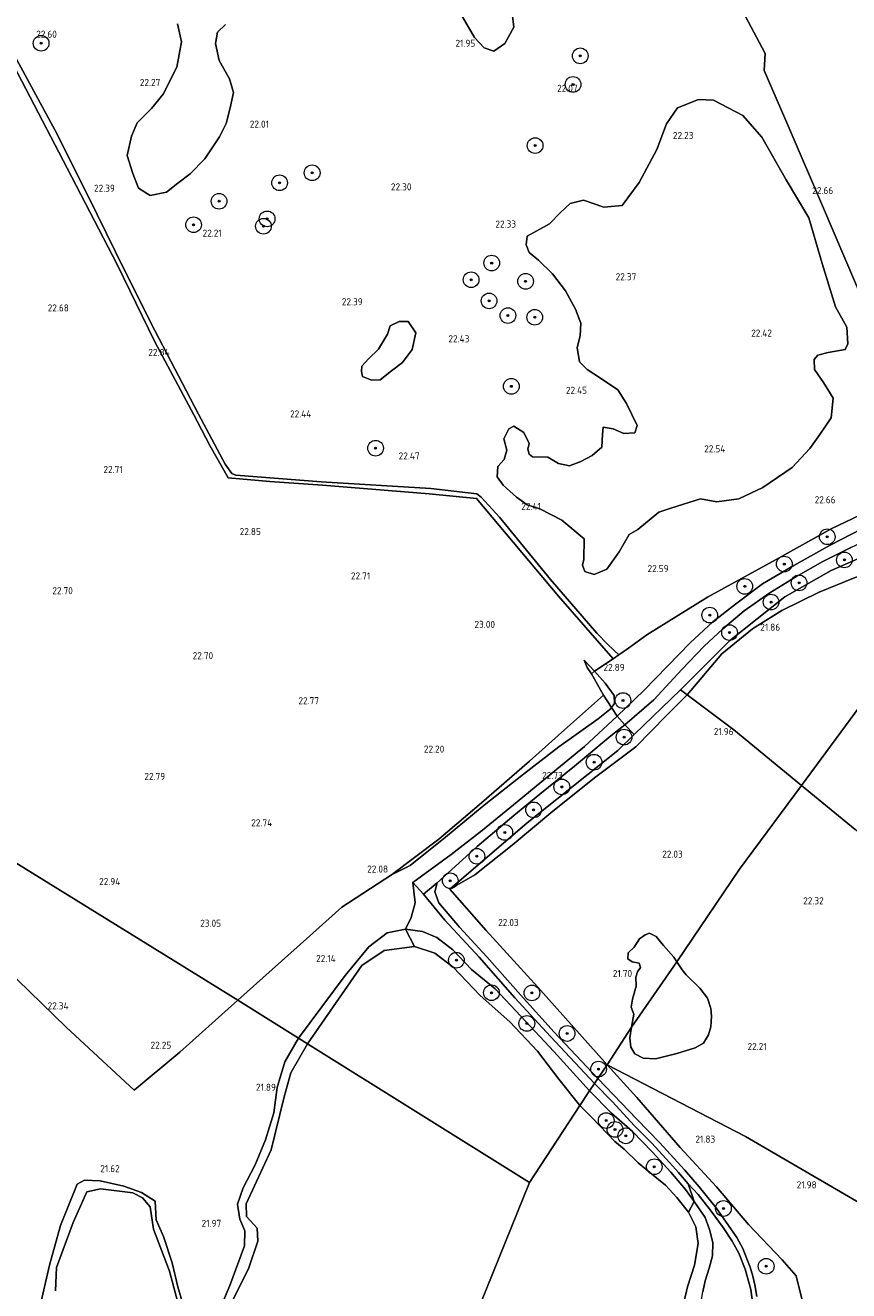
# Model space of a CAD drawing. Header units: metres. Extents: x 185049 to 189876, y 349292 to 352302.
# Tile 103 of 256: x 188178 to 188388, y 350365 to 350688. Entities that reach past the tile are written whole.
import ezdxf
from ezdxf.enums import TextEntityAlignment as Align

# ---------------------------------------------------------------- set-up
doc = ezdxf.new("R2010")
doc.units = ezdxf.units.M
for name, color, linetype, lineweight in [('B-WE-GR-BOOM-S', 90, 'Continuous', 25), ('B-WE-GR-GRAS-GV', 60, 'Continuous', 13), ('B-WE-GW-TALUD_KRUIN-G', 90, 'Continuous', 18), ('B-WE-GW-TALUD_TEEN-G', 90, 'Continuous', 18), ('B-WE-IE-TERREINAFSCHEIDING_DOORGANG-G', 210, 'Continuous', 18), ('B-WE-IE-TERREINAFSCHEIDING_KUNSTMATIG_HEKWERK-G', 20, 'IE-TERREINAFSCHEIDING-KUNSTMATIG', 18), ('B-WE-OG-TERREIN_GROEN-GV', 7, 'Continuous', 18), ('B-WE-OG-WATER_POEL-GV', 7, 'Continuous', 18), ('B-WE-VH-VERHARDING_ASFALT-GV', 252, 'Continuous', 18), ('B-WE-VH-VERHARDING_HALFVERHARDING-GV', 252, 'Continuous', 18), ('X-XX-AL-HOOGTELABEL-S', 7, 'Continuous', 25)]:
    doc.layers.add(name, color=color, linetype=linetype, lineweight=lineweight)
doc.styles.add('NLCS-ISO-ANNOTATIVE-T18', font='NLCS-ISO.ttf', dxfattribs={"height": 1.8})
doc.linetypes.add('IE-TERREINAFSCHEIDING-KUNSTMATIG', pattern='A,4,[82,NLCS.SHX,S=0.75,R=90,X=0,Y=0],4,-2', length=10)

# ---------------------------------------------------------------- blocks, each defined once
blk = doc.blocks.new('SAL-HOOGTELABEL-SO')
at = {"color": 0, "linetype": 'ByBlock', "lineweight": -2, "style": 'NLCS-ISO-ANNOTATIVE-T18'}
blk.add_attdef('HOOGTE', text='', height=1.8, dxfattribs=at).set_placement((2.79, 0), align=Align.RIGHT)
blk = doc.blocks.new('SGR-BOOM_01-SO')
at = {"linetype": 'ByBlock', "lineweight": 18}
h = blk.add_hatch(color=0, dxfattribs=at)
h.dxf.hatch_style = 1
edge = h.paths.add_edge_path()
edge.add_arc((0, 0), 0.25, 0, 360)
at = {"color": 0, "linetype": 'ByBlock', "lineweight": 18}
for radius in [2, 0.25]:
    blk.add_circle((0, 0), radius, dxfattribs=at)

msp = doc.modelspace()

# ---------------------------------------------------------------- linework, layer by layer
at = {"layer": 'B-WE-GR-GRAS-GV'}
for points in [[(188491.817, 350653.424, 22.601), (188430.411, 350567.646, 23.279), (188422.568, 350569.087, 23.279), (188412.172, 350569.998, 23.245), (188404.819, 350587.045, 22.919), (188397.493, 350605.233, 22.842), (188390.18, 350622.252, 22.728), (188381.782, 350642.015, 22.584), (188373.212, 350661.765, 22.558), (188366.851, 350676.503, 22.567), (188367.144, 350680.835, 22.55), (188356.272, 350701.423, 22.248), (188347.214, 350718.079, 22.164), (188338.696, 350734.039, 22.159), (188331.959, 350746.668, 22.165), (188391.62, 350710.664, 21.904)], [(188334.969, 350647.969, 22.227), (188330.681, 350642.064, 22.157), (188325.975, 350641.65, 22.07), (188320.787, 350643.43, 22.07), (188317.417, 350642.551, 22.087), (188314.917, 350640.264, 22.122), (188312.105, 350637.347, 22.192), (188308.896, 350635.606, 22.227), (188306.47, 350634.26, 22.227), (188306.166, 350632.062, 22.28), (188306.96, 350630.104, 22.298), (188309.324, 350628.153, 22.35), (188312.871, 350624.638, 22.368), (188316.188, 350620.26, 22.315), (188318.799, 350615.642, 22.263), (188320.15, 350612.039, 22.245), (188319.929, 350608.82, 22.245), (188319.237, 350605.835, 22.263), (188319.803, 350602.228, 22.28), (188321.774, 350600.276, 22.315), (188325.159, 350598.016, 22.315), (188329.567, 350595.055, 22.315), (188331.78, 350591.612, 22.298), (188333.128, 350588.794, 22.298), (188334.475, 350585.975, 22.315), (188333.934, 350584.089, 22.298), (188331.11, 350583.919, 22.298), (188328.358, 350585.083, 22.28), (188325.845, 350585.542, 22.263), (188325.697, 350583.658, 22.298), (188325.477, 350580.44, 22.263), (188323.054, 350578.31, 22.245), (188320.158, 350576.805, 22.245), (188317.259, 350575.693, 22.245), (188314.432, 350576.308, 22.245), (188311.678, 350577.864, 22.28), (188307.832, 350578.003, 22.456), (188306.966, 350578.627, 22.473), (188306.646, 350579.959, 22.473), (188306.953, 350581.373, 22.491), (188305.606, 350584.192, 22.491), (188303.087, 350585.828, 22.491), (188301.756, 350585.115, 22.491), (188300.513, 350582.599, 22.421), (188301.233, 350579.698, 22.421), (188300.616, 350577.263, 22.385), (188298.976, 350575.529, 22.35), (188298.832, 350572.86, 22.491), (188300.333, 350570.749, 22.473), (188303.721, 350567.704, 22.491), (188306.477, 350565.755, 22.508), (188309.699, 350564.75, 22.543), (188315.284, 350561.794, 22.543), (188320.957, 350557.034, 22.649), (188320.903, 350551.776, 22.613), (188320.595, 350550.363, 22.613), (188321.152, 350548.717, 22.631), (188323.51, 350547.944, 22.613), (188326.721, 350549.293, 22.649), (188329.917, 350553.78, 22.684), (188332.486, 350558.187, 22.631), (188334.678, 350559.453, 22.596), (188339.993, 350563.872, 22.526), (188343.048, 350564.906, 22.473), (188350.649, 350567.218, 22.438), (188354.812, 350566.531, 22.491), (188360.458, 350567.264, 22.526), (188366.565, 350570.117, 22.508), (188373.996, 350575.253, 22.543), (188378.525, 350580.061, 22.543), (188381.097, 350583.682, 22.543), (188383.981, 350587.933, 22.526), (188384.507, 350592.958, 22.491), (188381.977, 350596.948, 22.473), (188379.686, 350600.233, 22.491), (188379.595, 350602.822, 22.438), (188380.532, 350603.925, 22.421), (188383.197, 350604.565, 22.438), (188387.509, 350605.37, 22.491), (188388.209, 350606.786, 22.491), (188387.953, 350611.022, 22.508), (188385.026, 350616.188, 22.526), (188381.678, 350627.236, 22.508), (188378.249, 350638.912, 22.473), (188372.475, 350648.616, 22.491), (188366.304, 350659.494, 22.333), (188361.412, 350665.043, 22.227), (188353.94, 350668.932, 22.175), (188350.094, 350669.07, 22.192), (188344.767, 350667.005, 22.21), (188341.962, 350662.912, 22.192), (188339.481, 350656.308, 22.157)], [(188278.022, 350609.566, 22.526), (188276.125, 350612.46, 22.508), (188273.771, 350612.449, 22.491), (188271.5, 350611.418, 22.491), (188270.805, 350609.218, 22.473), (188268.547, 350605.441, 22.456), (188265.968, 350602.996, 22.35), (188264.251, 350601.105, 22.456), (188264.179, 350599.77, 22.456), (188264.499, 350598.438, 22.456), (188266.779, 350597.507, 22.473), (188268.976, 350597.596, 22.456), (188271.868, 350599.885, 22.456), (188274.683, 350602.017, 22.438), (188277.1, 350605.324, 22.473)], [(188427.175, 350562.958, 23.169), (188424.254, 350559.002, 22.991), (188419.44, 350559.758, 23.003), (188401.055, 350556.459, 23.003), (188383.975, 350549.004, 22.889), (188372.169, 350542.253, 22.677), (188358.069, 350531.084, 22.418), (188345.527, 350518.538, 22.401), (188333.753, 350507.137, 22.461), (188331.317, 350509.652, 22.634), (188338.726, 350516.035, 22.605), (188345.896, 350523.718, 22.584), (188351.598, 350529.656, 22.651), (188356.22, 350533.984, 22.694), (188361.82, 350538.704, 22.796), (188368.289, 350543.27, 22.88), (188374.958, 350547.388, 22.995), (188381.833, 350551.297, 22.982), (188388.98, 350554.883, 23.037), (188395.997, 350558.139, 23.054), (188402.462, 350560.626, 23.08), (188409.508, 350562.563, 23.135), (188415.651, 350563.571, 23.139), (188421.832, 350563.614, 23.139)], [(188356.063, 350527.718, 22.015), (188347.23, 350517.265, 21.969), (188345.527, 350518.538, 22.401), (188358.069, 350531.084, 22.418), (188372.169, 350542.253, 22.677), (188383.975, 350549.004, 22.889), (188401.055, 350556.459, 23.003), (188419.44, 350559.758, 23.003), (188424.254, 350559.002, 22.991), (188421.306, 350555.01, 22.198), (188417.006, 350554.785, 22.147), (188407.578, 350553.139, 22.07), (188400.122, 350550.939, 22.032), (188389.62, 350547.062, 22.003), (188380.937, 350543.49, 22.007), (188371.381, 350538.75, 22.083), (188363.915, 350534.068, 22.036)], [(188421.306, 350555.01, 22.198), (188376.395, 350494.187, 21.96), (188359.153, 350508.358, 22.028), (188347.23, 350517.265, 21.969), (188356.063, 350527.718, 22.015), (188363.915, 350534.068, 22.036), (188371.381, 350538.75, 22.083), (188380.937, 350543.49, 22.007), (188389.62, 350547.062, 22.003), (188400.122, 350550.939, 22.032), (188407.578, 350553.139, 22.07), (188417.006, 350554.785, 22.147)], [(188217.851, 350426.154, 21.968), (188206.24, 350416.426, 22.076), (188188.882, 350432.493, 22.392), (188173.31, 350447.651, 22.322), (188149.402, 350469.963, 22.738), (188105.228, 350508.227, 22.781), (188086.108, 350524.791, 22.868), (188060.802, 350547.247, 23.08), (188155.467, 350487.14, 21.973), (188232.685, 350439.4, 21.973)], [(188323.616, 350523.291, 22.665), (188322.839, 350522.635, 22.442), (188321.748, 350524.263, 22.507), (188321.013, 350526.143, 22.647)], [(188328.755, 350515.076, 22.516), (188327.931, 350514.062, 22.436), (188325.887, 350517.218, 22.159), (188322.839, 350522.635, 22.442), (188323.616, 350523.291, 22.665), (188326.337, 350520.283, 22.683), (188328.588, 350517.115, 22.577)], [(188276.621, 350473.753, 22.571), (188271.837, 350471.392, 22.104), (188283.936, 350480.445, 22.151), (188294.767, 350489.773, 22.172), (188307.046, 350500.342, 22.109), (188315.98, 350508.344, 22.109), (188325.887, 350517.218, 22.159), (188327.931, 350514.062, 22.436), (188327.507, 350513.54, 22.463), (188324.575, 350511.172, 22.507), (188314.558, 350503.976, 22.626), (188305.504, 350497.047, 22.584), (188295.455, 350489.169, 22.55), (188285.638, 350480.956, 22.605)], [(188293.119, 350471.406, 22.049), (188286.737, 350467.689, 22.41), (188306.478, 350484.598, 22.397), (188329.524, 350503.041, 22.397), (188333.753, 350507.137, 22.461), (188345.527, 350518.538, 22.401), (188347.23, 350517.265, 21.969), (188341.933, 350511.975, 22.028), (188334.115, 350504.029, 22.015), (188323.977, 350496.359, 22.045), (188313.011, 350487.622, 22.07), (188302.602, 350478.929, 22.024)], [(188360.6, 350472.797, 22.176), (188344.605, 350449.222, 21.429), (188343.818, 350450.397, 21.429), (188341.182, 350453.373, 21.429), (188339.372, 350455.644, 21.42), (188337.643, 350456.503, 21.42), (188336.546, 350456.069, 21.429), (188335.057, 350455.046, 21.429), (188333.728, 350452.963, 21.429), (188332.201, 350451.469, 21.429), (188332.126, 350449.938, 21.429), (188333.227, 350449.195, 21.429), (188335.032, 350448.886, 21.429), (188335.349, 350447.749, 21.429), (188334.606, 350446.648, 21.429), (188334.138, 350445.313, 21.429), (188334.261, 350442.999, 21.429), (188333.288, 350439.661, 21.429), (188332.979, 350437.66, 21.429), (188333.65, 350435.856, 21.429), (188333.069, 350432.52, 21.429), (188326.843, 350422.886, 21.875), (188309.131, 350442.714, 21.913), (188296.017, 350457.197, 22.062), (188286.737, 350467.689, 22.41), (188293.119, 350471.406, 22.049), (188302.602, 350478.929, 22.024), (188313.011, 350487.622, 22.07), (188323.977, 350496.359, 22.045), (188334.115, 350504.029, 22.015), (188341.933, 350511.975, 22.028), (188347.23, 350517.265, 21.969), (188359.153, 350508.358, 22.028), (188376.395, 350494.187, 21.96)], [(188326.843, 350422.886, 21.875), (188324.5, 350419.422, 21.935), (188313.331, 350431.227, 21.846), (188304.741, 350440.749, 21.918), (188296.128, 350450.453, 21.973), (188289.214, 350458.063, 22.028), (188283.935, 350464.242, 22.274), (188282.871, 350467.034, 22.405), (188283.473, 350469.356, 22.516), (188293.733, 350478.579, 22.639), (188303.03, 350486.484, 22.643), (188309.706, 350491.934, 22.702), (188318.502, 350499.119, 22.702), (188327.77, 350506.841, 22.634), (188331.317, 350509.652, 22.634), (188333.753, 350507.137, 22.461), (188329.524, 350503.041, 22.397), (188306.478, 350484.598, 22.397), (188286.737, 350467.689, 22.41), (188296.017, 350457.197, 22.062), (188309.131, 350442.714, 21.913)], [(188323.643, 350418.155, 21.939), (188322.37, 350416.273, 21.841), (188313.256, 350426.349, 21.774), (188304.809, 350435.343, 21.778), (188298.314, 350442.282, 21.799), (188292.282, 350447.263, 21.88), (188287.529, 350452.219, 21.88), (188283.404, 350455.402, 21.888), (188279.755, 350456.889, 22.036), (188275.427, 350457.495, 22.13), (188276.904, 350460.484, 22.314), (188277.867, 350464.216, 22.402), (188277.312, 350469.383, 22.622), (188280.021, 350466.445, 22.473), (188285.437, 350459.806, 22.087), (188294.248, 350450.414, 21.96), (188303.297, 350439.987, 21.909), (188312.432, 350430.128, 21.867)], [(188322.37, 350416.273, 21.841), (188319.878, 350412.588, 21.014), (188314.526, 350419.248, 21.044), (188309.089, 350426.407, 21.065), (188302.002, 350433.928, 21.014), (188294.455, 350440.581, 21.019), (188287.614, 350447.858, 21.053), (188282.895, 350451.376, 21.086), (188277.728, 350453.096, 21.103), (188275.427, 350457.495, 22.13), (188279.755, 350456.889, 22.036), (188283.404, 350455.402, 21.888), (188287.529, 350452.219, 21.88), (188292.282, 350447.263, 21.88), (188298.314, 350442.282, 21.799), (188304.809, 350435.343, 21.778), (188313.256, 350426.349, 21.774)], [(188347.457, 350392.608, 21.926), (188349.033, 350388.075, 21.807), (188346.795, 350391.154, 21.795), (188343.056, 350395.559, 21.83), (188338.318, 350400.767, 21.884), (188333.273, 350405.931, 21.892), (188327.933, 350410.565, 21.888), (188322.37, 350416.273, 21.841), (188323.643, 350418.155, 21.939), (188328.241, 350413.503, 21.922), (188333.753, 350407.481, 21.907), (188338.229, 350402.903, 21.969), (188342.708, 350398.036, 21.942), (188345.029, 350395.452, 21.934)], [(188349.033, 350388.075, 21.807), (188347.573, 350385.321, 21.014), (188344.635, 350389.076, 21.014), (188341.694, 350392.235, 21.014), (188337.703, 350395.466, 21.014), (188334.762, 350397.961, 21.014), (188331.212, 350401.406, 21.014), (188328.798, 350403.358, 21.014), (188322.984, 350409.402, 21.014), (188319.878, 350412.588, 21.014), (188322.37, 350416.273, 21.841), (188327.933, 350410.565, 21.888), (188333.273, 350405.931, 21.892), (188338.318, 350400.767, 21.884), (188343.056, 350395.559, 21.83), (188346.795, 350391.154, 21.795)]]:
    msp.add_polyline3d(points, close=True, dxfattribs=at)
for points in [[(188356.272, 350701.423, 22.248), (188367.144, 350680.835, 22.55), (188366.851, 350676.503, 22.567), (188373.212, 350661.765, 22.558), (188381.782, 350642.015, 22.584), (188390.18, 350622.252, 22.728)], [(188289.984, 350690.142, 21.907), (188293.045, 350684.885, 21.907), (188295.478, 350682.296, 21.924), (188297.989, 350681.433, 21.924), (188300.735, 350683.394, 21.889), (188303.011, 350687.553, 21.907), (188302.618, 350691.085, 21.889)], [(188217.321, 350688.414, 22.118), (188218.341, 350683.784, 22.258), (188217.086, 350677.35, 22.346), (188213.634, 350670.444, 22.258), (188210.652, 350666.834, 22.346), (188207.042, 350663.146, 22.381), (188205.552, 350659.772, 22.398), (188204.453, 350654.828, 22.293), (188205.866, 350650.199, 22.275), (188207.357, 350646.511, 22.135), (188210.339, 350644.627, 22.065), (188214.498, 350645.491, 22.047), (188217.401, 350647.766, 22.065), (188220.54, 350650.121, 22.065), (188224.228, 350653.966, 22.03), (188227.994, 350659.537, 21.942), (188229.72, 350662.99, 21.854), (188230.74, 350666.992, 21.784), (188231.525, 350670.915, 21.784), (188230.505, 350674.368, 21.802), (188227.915, 350678.998, 21.767), (188226.973, 350683.392, 21.767), (188227.444, 350686.296, 21.749), (188229.563, 350688.179, 21.802)], [(188174.592, 350682.329, 22.736), (188186.582, 350660.221, 22.669), (188196.802, 350639.749, 22.333), (188203.896, 350625.382, 22.199), (188211.484, 350610.167, 22.408), (188222.619, 350588.887, 22.378), (188229.433, 350576.13, 22.61), (188231.169, 350573.759, 22.602), (188232.171, 350573.258, 22.602), (188253.879, 350571.588, 22.512), (188281.899, 350569.853, 22.587), (188293.588, 350568.517, 22.46), (188294.69, 350567.716, 22.408), (188299.399, 350562.606, 22.438), (188312.391, 350546.676, 22.699), (188324.18, 350533.018, 22.841), (188327.052, 350530.079, 22.811), (188329.835, 350527.466, 22.791), (188328.365, 350526.415, 22.982), (188314.44, 350542.397, 23), (188293.489, 350567.331, 22.754), (188281.477, 350568.57, 22.877), (188254.277, 350570.757, 22.649), (188240.811, 350571.693, 22.642), (188230.186, 350572.583, 22.694), (188225.498, 350580.895, 22.604), (188221.465, 350588.663, 22.649), (188211.524, 350607.267, 22.686), (188201.872, 350627.038, 22.35), (188189.113, 350651.617, 22.799), (188174.485, 350679.803, 22.851)], [(188400.497, 350567.508, 22.91), (188383.947, 350559.615, 22.702), (188369.95, 350551.805, 22.69), (188352.438, 350542.164, 22.617), (188336.976, 350532.537, 22.884), (188332.276, 350529.211, 23.02), (188329.835, 350527.466, 22.791), (188327.052, 350530.079, 22.811), (188324.18, 350533.018, 22.841), (188312.391, 350546.676, 22.699), (188299.399, 350562.606, 22.438), (188294.69, 350567.716, 22.408), (188293.588, 350568.517, 22.46), (188281.899, 350569.853, 22.587), (188253.879, 350571.588, 22.512), (188232.171, 350573.258, 22.602), (188231.169, 350573.759, 22.602), (188229.433, 350576.13, 22.61), (188222.619, 350588.887, 22.378), (188211.484, 350610.167, 22.408), (188203.896, 350625.382, 22.199), (188196.802, 350639.749, 22.333), (188186.582, 350660.221, 22.669), (188174.592, 350682.329, 22.736)], [(188174.485, 350679.803, 22.851), (188189.113, 350651.617, 22.799), (188201.872, 350627.038, 22.35), (188211.524, 350607.267, 22.686), (188221.465, 350588.663, 22.649), (188225.498, 350580.895, 22.604), (188230.186, 350572.583, 22.694), (188240.811, 350571.693, 22.642), (188254.277, 350570.757, 22.649), (188281.477, 350568.57, 22.877), (188293.489, 350567.331, 22.754), (188314.44, 350542.397, 23), (188328.365, 350526.415, 22.982), (188323.616, 350523.291, 22.665), (188321.013, 350526.143, 22.647), (188321.748, 350524.263, 22.507), (188322.839, 350522.635, 22.442), (188325.887, 350517.218, 22.159), (188315.98, 350508.344, 22.109), (188307.046, 350500.342, 22.109), (188294.767, 350489.773, 22.172), (188283.936, 350480.445, 22.151), (188271.837, 350471.392, 22.104), (188259.167, 350463.149, 22.032), (188250.191, 350455.028, 22.066), (188232.685, 350439.4, 21.973), (188155.467, 350487.14, 21.973)], [(188391.763, 350559.602, 23.097), (188383.69, 350555.475, 23.05), (188374.429, 350550.285, 23.033), (188366.411, 350545.609, 22.982), (188359.527, 350540.419, 22.906), (188353.812, 350535.855, 22.796), (188347.994, 350530.56, 22.736), (188342.19, 350524.622, 22.736), (188336.205, 350518.376, 22.634), (188329.367, 350511.845, 22.63), (188327.931, 350514.062, 22.436), (188328.755, 350515.076, 22.516), (188328.588, 350517.115, 22.577), (188326.337, 350520.283, 22.683), (188323.616, 350523.291, 22.665), (188328.365, 350526.415, 22.982), (188329.835, 350527.466, 22.791), (188332.276, 350529.211, 23.02), (188336.976, 350532.537, 22.884), (188352.438, 350542.164, 22.617), (188369.95, 350551.805, 22.69), (188383.947, 350559.615, 22.702), (188400.497, 350567.508, 22.91)], [(188390.066, 350482.905, 22.201), (188376.395, 350494.187, 21.96), (188421.306, 350555.01, 22.198)], [(188401.827, 350381.491, 21.875), (188362.096, 350404.667, 21.875), (188326.843, 350422.886, 21.875), (188333.069, 350432.52, 21.429), (188332.605, 350429.812, 21.429), (188332.885, 350427.419, 21.429), (188333.909, 350425.734, 21.429), (188335.991, 350424.601, 21.429), (188339.13, 350424.413, 21.429), (188344.62, 350425.798, 21.429), (188349.246, 350427.222, 21.429), (188351.441, 350428.482, 21.429), (188352.691, 350430.604, 21.429), (188353.314, 350432.646, 21.429), (188353.465, 350435.314, 21.429), (188353.264, 350437.275, 21.429), (188352.434, 350439.941, 21.429), (188350.467, 350442.487, 21.429), (188346.967, 350445.892, 21.429), (188345.944, 350447.185, 21.429), (188344.605, 350449.222, 21.429), (188360.6, 350472.797, 22.176), (188376.395, 350494.187, 21.96), (188390.066, 350482.905, 22.201)], [(188364.99, 350363.86, 22.165), (188364.487, 350366.859, 22.173), (188363.983, 350369.011, 22.153), (188363.309, 350371.343, 22.15), (188362.477, 350373.424, 22.142), (188361.413, 350376.082, 22.096), (188359.866, 350378.849, 22.026), (188357.792, 350381.974, 22.019), (188354.606, 350386.478, 21.961), (188350.34, 350391.795, 21.953), (188346.543, 350396.124, 21.957), (188340.248, 350403.069, 21.957), (188334.383, 350409.08, 21.922), (188324.5, 350419.422, 21.935), (188326.843, 350422.886, 21.875), (188334.37, 350414.609, 21.888), (188345.487, 350401.838, 21.961), (188354.71, 350391.803, 21.922), (188362.91, 350382.215, 21.988), (188371.498, 350373.162, 22.003), (188375.066, 350369.123, 22.003), (188377.111, 350360.899, 22.019)], [(188377.111, 350360.899, 22.019), (188375.066, 350369.123, 22.003), (188371.498, 350373.162, 22.003), (188362.91, 350382.215, 21.988), (188354.71, 350391.803, 21.922), (188345.487, 350401.838, 21.961), (188334.37, 350414.609, 21.888), (188326.843, 350422.886, 21.875), (188362.096, 350404.667, 21.875), (188401.827, 350381.491, 21.875), (188457.434, 350337.664, 22.712)]]:
    msp.add_polyline3d(points, dxfattribs=at)
at = {"layer": 'B-WE-GW-TALUD_KRUIN-G'}
for points in [[(188324.575, 350511.172, 22.507), (188327.507, 350513.54, 22.463), (188327.931, 350514.062, 22.436), (188328.755, 350515.076, 22.516), (188328.588, 350517.115, 22.577), (188326.337, 350520.283, 22.683), (188323.616, 350523.291, 22.665), (188321.013, 350526.143, 22.647)], [(188271.837, 350471.392, 22.104), (188276.621, 350473.753, 22.571), (188285.638, 350480.956, 22.605), (188295.455, 350489.169, 22.55), (188305.504, 350497.047, 22.584), (188314.558, 350503.976, 22.626), (188324.575, 350511.172, 22.507)], [(188270.768, 350456.611, 22.202), (188266.038, 350453.007, 22.21), (188260.058, 350445.679, 22.164), (188248.133, 350429.754, 21.956)], [(188322.37, 350416.273, 21.841), (188313.256, 350426.349, 21.774), (188304.809, 350435.343, 21.778), (188298.314, 350442.282, 21.799), (188292.282, 350447.263, 21.88), (188287.529, 350452.219, 21.88), (188283.404, 350455.402, 21.888), (188279.755, 350456.889, 22.036), (188275.427, 350457.495, 22.13), (188270.768, 350456.611, 22.202)], [(188248.133, 350429.754, 21.956), (188244.679, 350423.714, 21.981), (188242.732, 350417.159, 21.994), (188241.869, 350410.72, 21.959), (188239.691, 350403.769, 21.864), (188237.086, 350397.439, 21.868), (188233.995, 350391.533, 21.877), (188232.609, 350387.417, 21.907), (188233.164, 350383.566, 21.955), (188234.47, 350380.579, 21.955), (188234.34, 350376.791, 21.907), (188230.669, 350366.624, 21.803), (188227.622, 350359.592, 21.578)], [(188322.37, 350416.273, 21.841), (188327.933, 350410.565, 21.888), (188333.273, 350405.931, 21.892), (188338.318, 350400.767, 21.884), (188343.056, 350395.559, 21.83), (188346.795, 350391.154, 21.795), (188349.033, 350388.075, 21.807), (188351.807, 350384.03, 21.846), (188352.904, 350380.927, 21.93), (188353.762, 350377.641, 22.011), (188353.745, 350374.251, 22.015), (188352.833, 350371.086, 21.98)], [(188219.281, 350359.912, 21.245), (188217.385, 350366.321, 21.587), (188215.888, 350372.45, 21.617), (188213.685, 350379.145, 21.349), (188211.871, 350383.377, 21.323), (188211.571, 350388.194, 21.358), (188208.109, 350390.388, 21.414), (188203.587, 350391.969, 21.462), (188197.536, 350393.355, 21.552), (188193.579, 350393.531, 21.881), (188191.729, 350392.47, 21.92), (188187.435, 350381.912, 21.933), (188184.689, 350371.864, 22.028), (188182.202, 350361.127, 21.989)], [(188355.99, 350331.907, 21.822), (188353.952, 350335.836, 21.765), (188352.364, 350338.837, 21.811), (188350.146, 350341.257, 21.795), (188348.565, 350342.952, 21.769), (188347.309, 350346.024, 21.73), (188346.895, 350349.16, 21.699), (188347.874, 350351.946, 21.634), (188349.609, 350355.74, 21.638), (188350.198, 350359.061, 21.692), (188351.265, 350365.022, 21.834), (188351.845, 350367.856, 21.899), (188352.833, 350371.086, 21.98)]]:
    msp.add_polyline3d(points, dxfattribs=at)
at = {"layer": 'B-WE-GW-TALUD_TEEN-G'}
for points in [[(188286.737, 350467.689, 22.41), (188293.119, 350471.406, 22.049), (188302.602, 350478.929, 22.024), (188313.011, 350487.622, 22.07), (188323.977, 350496.359, 22.045), (188334.115, 350504.029, 22.015), (188341.933, 350511.975, 22.028), (188347.23, 350517.265, 21.969), (188356.063, 350527.718, 22.015), (188363.915, 350534.068, 22.036), (188371.381, 350538.75, 22.083), (188380.937, 350543.49, 22.007), (188389.62, 350547.062, 22.003), (188400.122, 350550.939, 22.032), (188407.578, 350553.139, 22.07), (188417.006, 350554.785, 22.147), (188421.306, 350555.01, 22.198)], [(188321.013, 350526.143, 22.647), (188321.748, 350524.263, 22.507), (188322.839, 350522.635, 22.442)]]:
    msp.add_polyline3d(points, dxfattribs=at)
at = {"layer": 'B-WE-IE-TERREINAFSCHEIDING_DOORGANG-G'}
for points in [[(188323.616, 350523.291, 22.665), (188328.365, 350526.415, 22.982)], [(188329.835, 350527.466, 22.791), (188332.276, 350529.211, 23.02)], [(188329.367, 350511.845, 22.63), (188331.317, 350509.652, 22.634)]]:
    msp.add_polyline3d(points, dxfattribs=at)
at = {"layer": 'B-WE-IE-TERREINAFSCHEIDING_KUNSTMATIG_HEKWERK-G'}
for points in [[(188331.959, 350746.668, 22.165), (188338.696, 350734.039, 22.159), (188347.214, 350718.079, 22.164), (188356.272, 350701.423, 22.248), (188367.144, 350680.835, 22.55), (188366.851, 350676.503, 22.567), (188373.212, 350661.765, 22.558), (188381.782, 350642.015, 22.584), (188390.18, 350622.252, 22.728), (188397.493, 350605.233, 22.842), (188404.819, 350587.045, 22.919), (188412.172, 350569.998, 23.245)], [(188240.811, 350571.693, 22.642), (188230.186, 350572.583, 22.694), (188225.498, 350580.895, 22.604), (188221.465, 350588.663, 22.649), (188211.524, 350607.267, 22.686), (188201.872, 350627.038, 22.35), (188189.113, 350651.617, 22.799), (188174.485, 350679.803, 22.851), (188170.335, 350687.981, 22.911), (188163.129, 350702.179, 23.164), (188155.052, 350717.51, 23.433), (188154.171, 350722.718, 23.275)], [(188174.592, 350682.329, 22.736), (188186.582, 350660.221, 22.669), (188196.802, 350639.749, 22.333), (188203.896, 350625.382, 22.199), (188211.484, 350610.167, 22.408), (188222.619, 350588.887, 22.378), (188229.433, 350576.13, 22.61), (188231.169, 350573.759, 22.602), (188232.171, 350573.258, 22.602), (188253.879, 350571.588, 22.512), (188281.899, 350569.853, 22.587), (188293.588, 350568.517, 22.46), (188294.69, 350567.716, 22.408), (188299.399, 350562.606, 22.438), (188312.391, 350546.676, 22.699), (188324.18, 350533.018, 22.841), (188327.052, 350530.079, 22.811), (188329.835, 350527.466, 22.791)], [(188329.835, 350527.466, 22.791), (188328.365, 350526.415, 22.982), (188314.44, 350542.397, 23), (188293.489, 350567.331, 22.754), (188281.477, 350568.57, 22.877), (188254.277, 350570.757, 22.649), (188240.811, 350571.693, 22.642)], [(188332.276, 350529.211, 23.02), (188336.976, 350532.537, 22.884), (188352.438, 350542.164, 22.617), (188369.95, 350551.805, 22.69), (188383.947, 350559.615, 22.702), (188400.497, 350567.508, 22.91), (188412.172, 350569.998, 23.245), (188422.568, 350569.087, 23.279), (188430.411, 350567.646, 23.279)], [(188424.254, 350559.002, 22.991), (188419.44, 350559.758, 23.003), (188401.055, 350556.459, 23.003), (188383.975, 350549.004, 22.889), (188372.169, 350542.253, 22.677), (188358.069, 350531.084, 22.418), (188345.527, 350518.538, 22.401), (188333.753, 350507.137, 22.461), (188329.524, 350503.041, 22.397), (188306.478, 350484.598, 22.397), (188286.737, 350467.689, 22.41)], [(188060.802, 350547.247, 23.08), (188086.108, 350524.791, 22.868), (188105.228, 350508.227, 22.781), (188149.402, 350469.963, 22.738), (188173.31, 350447.651, 22.322), (188188.882, 350432.493, 22.392), (188206.24, 350416.426, 22.076), (188217.851, 350426.154, 21.968), (188232.685, 350439.4, 21.973)], [(188322.839, 350522.635, 22.442), (188323.616, 350523.291, 22.665)], [(188325.887, 350517.218, 22.159), (188322.839, 350522.635, 22.442)], [(188271.837, 350471.392, 22.104), (188283.936, 350480.445, 22.151), (188294.767, 350489.773, 22.172), (188307.046, 350500.342, 22.109), (188315.98, 350508.344, 22.109), (188325.887, 350517.218, 22.159)], [(188325.887, 350517.218, 22.159), (188327.931, 350514.062, 22.436)], [(188376.395, 350494.187, 21.96), (188359.153, 350508.358, 22.028), (188347.23, 350517.265, 21.969), (188345.527, 350518.538, 22.401)], [(188327.931, 350514.062, 22.436), (188329.367, 350511.845, 22.63)], [(188331.317, 350509.652, 22.634), (188333.753, 350507.137, 22.461)], [(188491.575, 350399.717, 22.963), (188477.264, 350411.459, 22.902), (188463.925, 350422.352, 22.678), (188452.811, 350431.292, 22.602), (188442.478, 350439.88, 22.511), (188429.198, 350450.849, 22.504), (188416.534, 350461.451, 22.436), (188405.915, 350470.032, 22.42), (188390.066, 350482.905, 22.201), (188376.395, 350494.187, 21.96)], [(188232.685, 350439.4, 21.973), (188250.191, 350455.028, 22.066), (188259.167, 350463.149, 22.032), (188271.837, 350471.392, 22.104)], [(188326.843, 350422.886, 21.875), (188309.131, 350442.714, 21.913), (188296.017, 350457.197, 22.062), (188286.737, 350467.689, 22.41)], [(188326.843, 350422.886, 21.875), (188334.37, 350414.609, 21.888), (188345.487, 350401.838, 21.961), (188354.71, 350391.803, 21.922), (188362.91, 350382.215, 21.988), (188371.498, 350373.162, 22.003), (188375.066, 350369.123, 22.003), (188377.111, 350360.899, 22.019), (188379.295, 350352.288, 22.023), (188381.803, 350342.587, 22.015), (188383.545, 350335.636, 22.015), (188385.406, 350328.324, 22.061), (188387.727, 350319.411, 22.038), (188390.884, 350307.175, 21.992), (188393.873, 350295.486, 21.992), (188396.841, 350283.77, 22.119), (188399.627, 350272.364, 22.211), (188402.487, 350261.088, 22.3), (188404.671, 350252.118, 22.415), (188415.594, 350269.996, 22.481), (188426.686, 350287.819, 22.538), (188437.301, 350305.202, 22.542), (188457.434, 350337.664, 22.712)]]:
    msp.add_polyline3d(points, dxfattribs=at)
at = {"layer": 'B-WE-OG-TERREIN_GROEN-GV'}
for points in [[(188302.618, 350691.085, 21.889), (188303.011, 350687.553, 21.907), (188300.735, 350683.394, 21.889), (188297.989, 350681.433, 21.924), (188295.478, 350682.296, 21.924), (188293.045, 350684.885, 21.907), (188289.984, 350690.142, 21.907)], [(188229.563, 350688.179, 21.802), (188227.444, 350686.296, 21.749), (188226.973, 350683.392, 21.767), (188227.915, 350678.998, 21.767), (188230.505, 350674.368, 21.802), (188231.525, 350670.915, 21.784), (188230.74, 350666.992, 21.784), (188229.72, 350662.99, 21.854), (188227.994, 350659.537, 21.942), (188224.228, 350653.966, 22.03), (188220.54, 350650.121, 22.065), (188217.401, 350647.766, 22.065), (188214.498, 350645.491, 22.047), (188210.339, 350644.627, 22.065), (188207.357, 350646.511, 22.135), (188205.866, 350650.199, 22.275), (188204.453, 350654.828, 22.293), (188205.552, 350659.772, 22.398), (188207.042, 350663.146, 22.381), (188210.652, 350666.834, 22.346), (188213.634, 350670.444, 22.258), (188217.086, 350677.35, 22.346), (188218.341, 350683.784, 22.258), (188217.321, 350688.414, 22.118)], [(188173.31, 350447.651, 22.322), (188188.882, 350432.493, 22.392), (188206.24, 350416.426, 22.076), (188217.851, 350426.154, 21.968), (188232.685, 350439.4, 21.973), (188248.133, 350429.754, 21.956), (188244.679, 350423.714, 21.981), (188242.732, 350417.159, 21.994), (188241.869, 350410.72, 21.959), (188239.691, 350403.769, 21.864), (188237.086, 350397.439, 21.868), (188233.995, 350391.533, 21.877), (188232.609, 350387.417, 21.907), (188233.164, 350383.566, 21.955), (188234.47, 350380.579, 21.955), (188234.34, 350376.791, 21.907), (188230.669, 350366.624, 21.803), (188227.622, 350359.592, 21.578)], [(188227.622, 350359.592, 21.578), (188230.669, 350366.624, 21.803), (188234.34, 350376.791, 21.907), (188234.47, 350380.579, 21.955), (188233.164, 350383.566, 21.955), (188232.609, 350387.417, 21.907), (188233.995, 350391.533, 21.877), (188237.086, 350397.439, 21.868), (188239.691, 350403.769, 21.864), (188241.869, 350410.72, 21.959), (188242.732, 350417.159, 21.994), (188244.679, 350423.714, 21.981), (188248.133, 350429.754, 21.956), (188250.456, 350428.303, 21.014), (188246.152, 350420.863, 21.014), (188244.472, 350414.767, 21.014), (188241.138, 350401.242, 21.014), (188234.76, 350387.499, 21.014), (188234.845, 350384.255, 21.014), (188237.637, 350381.305, 21.014), (188237.744, 350377.932, 21.014), (188235.5, 350371.162, 21.014), (188230.087, 350360.343, 21.014)], [(188182.202, 350361.127, 21.989), (188184.689, 350371.864, 22.028), (188187.435, 350381.912, 21.933), (188191.729, 350392.47, 21.92), (188193.579, 350393.531, 21.881), (188197.536, 350393.355, 21.552), (188203.587, 350391.969, 21.462), (188208.109, 350390.388, 21.414), (188211.571, 350388.194, 21.358), (188211.871, 350383.377, 21.323), (188213.685, 350379.145, 21.349), (188215.888, 350372.45, 21.617), (188217.385, 350366.321, 21.587), (188219.281, 350359.912, 21.245)], [(188219.281, 350359.912, 21.245), (188217.385, 350366.321, 21.587), (188215.888, 350372.45, 21.617), (188213.685, 350379.145, 21.349), (188211.871, 350383.377, 21.323), (188211.571, 350388.194, 21.358), (188208.109, 350390.388, 21.414), (188203.587, 350391.969, 21.462), (188197.536, 350393.355, 21.552), (188193.579, 350393.531, 21.881), (188191.729, 350392.47, 21.92), (188187.435, 350381.912, 21.933), (188184.689, 350371.864, 22.028), (188182.202, 350361.127, 21.989)], [(188217.619, 350361.401, 21.014), (188215.214, 350370.272, 21.014), (188211.143, 350381.019, 21.014), (188210.287, 350386.699, 21.014), (188208.401, 350389.034, 21.014), (188205.927, 350390.294, 21.014), (188197.667, 350391.316, 21.014), (188194.174, 350390.574, 21.014), (188190.689, 350382.686, 21.014), (188186.457, 350371.229, 21.014), (188186.138, 350365.251, 21.014)], [(188351.265, 350365.022, 21.834), (188351.845, 350367.856, 21.899), (188352.833, 350371.086, 21.98), (188353.745, 350374.251, 22.015), (188353.762, 350377.641, 22.011), (188352.904, 350380.927, 21.93), (188351.807, 350384.03, 21.846), (188349.033, 350388.075, 21.807), (188347.457, 350392.608, 21.926), (188350.036, 350389.821, 21.926), (188353.081, 350385.975, 21.926), (188356.45, 350381.474, 21.969), (188358.696, 350377.946, 21.999), (188360.394, 350374.899, 22.026), (188362.075, 350370.776, 22.069), (188363.478, 350365.612, 22.092), (188364.277, 350359.923, 22.103)], [(188345.873, 350360.093, 21.014), (188347.36, 350366.32, 21.014), (188349.089, 350371.851, 21.014), (188350.081, 350377.397, 21.014), (188349.414, 350381.623, 21.014), (188347.573, 350385.321, 21.014), (188349.033, 350388.075, 21.807), (188351.807, 350384.03, 21.846), (188352.904, 350380.927, 21.93), (188353.762, 350377.641, 22.011), (188353.745, 350374.251, 22.015), (188352.833, 350371.086, 21.98), (188351.845, 350367.856, 21.899), (188351.265, 350365.022, 21.834)]]:
    msp.add_polyline3d(points, dxfattribs=at)
for points in [[(188372.475, 350648.616, 22.491), (188378.249, 350638.912, 22.473), (188381.678, 350627.236, 22.508), (188385.026, 350616.188, 22.526), (188387.953, 350611.022, 22.508), (188388.209, 350606.786, 22.491), (188387.509, 350605.37, 22.491), (188383.197, 350604.565, 22.438), (188380.532, 350603.925, 22.421), (188379.595, 350602.822, 22.438), (188379.686, 350600.233, 22.491), (188381.977, 350596.948, 22.473), (188384.507, 350592.958, 22.491), (188383.981, 350587.933, 22.526), (188381.097, 350583.682, 22.543), (188378.525, 350580.061, 22.543), (188373.996, 350575.253, 22.543), (188366.565, 350570.117, 22.508), (188360.458, 350567.264, 22.526), (188354.812, 350566.531, 22.491), (188350.649, 350567.218, 22.438), (188343.048, 350564.906, 22.473), (188339.993, 350563.872, 22.526), (188334.678, 350559.453, 22.596), (188332.486, 350558.187, 22.631), (188329.917, 350553.78, 22.684), (188326.721, 350549.293, 22.649), (188323.51, 350547.944, 22.613), (188321.152, 350548.717, 22.631), (188320.595, 350550.363, 22.613), (188320.903, 350551.776, 22.613), (188320.957, 350557.034, 22.649), (188315.284, 350561.794, 22.543), (188309.699, 350564.75, 22.543), (188306.477, 350565.755, 22.508), (188303.721, 350567.704, 22.491), (188300.333, 350570.749, 22.473), (188298.832, 350572.86, 22.491), (188298.976, 350575.529, 22.35), (188300.616, 350577.263, 22.385), (188301.233, 350579.698, 22.421), (188300.513, 350582.599, 22.421), (188301.756, 350585.115, 22.491), (188303.087, 350585.828, 22.491), (188305.606, 350584.192, 22.491), (188306.953, 350581.373, 22.491), (188306.646, 350579.959, 22.473), (188306.966, 350578.627, 22.473), (188307.832, 350578.003, 22.456), (188311.678, 350577.864, 22.28), (188314.432, 350576.308, 22.245), (188317.259, 350575.693, 22.245), (188320.158, 350576.805, 22.245), (188323.054, 350578.31, 22.245), (188325.477, 350580.44, 22.263), (188325.697, 350583.658, 22.298), (188325.845, 350585.542, 22.263), (188328.358, 350585.083, 22.28), (188331.11, 350583.919, 22.298), (188333.934, 350584.089, 22.298), (188334.475, 350585.975, 22.315), (188333.128, 350588.794, 22.298), (188331.78, 350591.612, 22.298), (188329.567, 350595.055, 22.315), (188325.159, 350598.016, 22.315), (188321.774, 350600.276, 22.315), (188319.803, 350602.228, 22.28), (188319.237, 350605.835, 22.263), (188319.929, 350608.82, 22.245), (188320.15, 350612.039, 22.245), (188318.799, 350615.642, 22.263), (188316.188, 350620.26, 22.315), (188312.871, 350624.638, 22.368), (188309.324, 350628.153, 22.35), (188306.96, 350630.104, 22.298), (188306.166, 350632.062, 22.28), (188306.47, 350634.26, 22.227), (188308.896, 350635.606, 22.227), (188312.105, 350637.347, 22.192), (188314.917, 350640.264, 22.122), (188317.417, 350642.551, 22.087), (188320.787, 350643.43, 22.07), (188325.975, 350641.65, 22.07), (188330.681, 350642.064, 22.157), (188334.969, 350647.969, 22.227), (188339.481, 350656.308, 22.157), (188341.962, 350662.912, 22.192), (188344.767, 350667.005, 22.21), (188350.094, 350669.07, 22.192), (188353.94, 350668.932, 22.175), (188361.412, 350665.043, 22.227), (188366.304, 350659.494, 22.333)], [(188268.976, 350597.596, 22.456), (188266.779, 350597.507, 22.473), (188264.499, 350598.438, 22.456), (188264.179, 350599.77, 22.456), (188264.251, 350601.105, 22.456), (188265.968, 350602.996, 22.35), (188268.547, 350605.441, 22.456), (188270.805, 350609.218, 22.473), (188271.5, 350611.418, 22.491), (188273.771, 350612.449, 22.491), (188276.125, 350612.46, 22.508), (188278.022, 350609.566, 22.526), (188277.1, 350605.324, 22.473), (188274.683, 350602.017, 22.438), (188271.868, 350599.885, 22.456)], [(188260.058, 350445.679, 22.164), (188248.133, 350429.754, 21.956), (188232.685, 350439.4, 21.973), (188250.191, 350455.028, 22.066), (188259.167, 350463.149, 22.032), (188271.837, 350471.392, 22.104), (188276.621, 350473.753, 22.571), (188285.638, 350480.956, 22.605), (188295.455, 350489.169, 22.55), (188305.504, 350497.047, 22.584), (188314.558, 350503.976, 22.626), (188324.575, 350511.172, 22.507), (188327.507, 350513.54, 22.463), (188327.931, 350514.062, 22.436), (188329.367, 350511.845, 22.63), (188321.103, 350504.08, 22.698), (188311.639, 350496.367, 22.762), (188303.886, 350489.956, 22.762), (188295.037, 350482.73, 22.728), (188287.04, 350476.599, 22.711), (188277.312, 350469.383, 22.622), (188277.867, 350464.216, 22.402), (188276.904, 350460.484, 22.314), (188275.427, 350457.495, 22.13), (188270.768, 350456.611, 22.202), (188266.038, 350453.007, 22.21)], [(188264.326, 350448.25, 21.074), (188250.456, 350428.303, 21.014), (188248.133, 350429.754, 21.956), (188260.058, 350445.679, 22.164), (188266.038, 350453.007, 22.21), (188270.768, 350456.611, 22.202), (188275.427, 350457.495, 22.13), (188277.728, 350453.096, 21.103), (188269.969, 350452.038, 21.099)]]:
    msp.add_polyline3d(points, close=True, dxfattribs=at)
at = {"layer": 'B-WE-OG-WATER_POEL-GV'}
for points in [[(188344.605, 350449.222, 21.429), (188333.069, 350432.52, 21.429), (188333.65, 350435.856, 21.429), (188332.979, 350437.66, 21.429), (188333.288, 350439.661, 21.429), (188334.261, 350442.999, 21.429), (188334.138, 350445.313, 21.429), (188334.606, 350446.648, 21.429), (188335.349, 350447.749, 21.429), (188335.032, 350448.886, 21.429), (188333.227, 350449.195, 21.429), (188332.126, 350449.938, 21.429), (188332.201, 350451.469, 21.429), (188333.728, 350452.963, 21.429), (188335.057, 350455.046, 21.429), (188336.546, 350456.069, 21.429), (188337.643, 350456.503, 21.42), (188339.372, 350455.644, 21.42), (188341.182, 350453.373, 21.429), (188343.818, 350450.397, 21.429)], [(188319.878, 350412.588, 21.014), (188307.069, 350392.95, 20.917), (188250.456, 350428.303, 21.014), (188264.326, 350448.25, 21.074), (188269.969, 350452.038, 21.099), (188277.728, 350453.096, 21.103), (188282.895, 350451.376, 21.086), (188287.614, 350447.858, 21.053), (188294.455, 350440.581, 21.019), (188302.002, 350433.928, 21.014), (188309.089, 350426.407, 21.065), (188314.526, 350419.248, 21.044)], [(188344.62, 350425.798, 21.429), (188339.13, 350424.413, 21.429), (188335.991, 350424.601, 21.429), (188333.909, 350425.734, 21.429), (188332.885, 350427.419, 21.429), (188332.605, 350429.812, 21.429), (188333.069, 350432.52, 21.429), (188344.605, 350449.222, 21.429), (188345.944, 350447.185, 21.429), (188346.967, 350445.892, 21.429), (188350.467, 350442.487, 21.429), (188352.434, 350439.941, 21.429), (188353.264, 350437.275, 21.429), (188353.465, 350435.314, 21.429), (188353.314, 350432.646, 21.429), (188352.691, 350430.604, 21.429), (188351.441, 350428.482, 21.429), (188349.246, 350427.222, 21.429)]]:
    msp.add_polyline3d(points, close=True, dxfattribs=at)
for points in [[(188230.087, 350360.343, 21.014), (188235.5, 350371.162, 21.014), (188237.744, 350377.932, 21.014), (188237.637, 350381.305, 21.014), (188234.845, 350384.255, 21.014), (188234.76, 350387.499, 21.014), (188241.138, 350401.242, 21.014), (188244.472, 350414.767, 21.014), (188246.152, 350420.863, 21.014), (188250.456, 350428.303, 21.014), (188307.069, 350392.95, 20.917), (188257.436, 350270.196, 20.917)], [(188257.436, 350270.196, 20.917), (188307.069, 350392.95, 20.917), (188319.878, 350412.588, 21.014), (188322.984, 350409.402, 21.014), (188328.798, 350403.358, 21.014), (188331.212, 350401.406, 21.014), (188334.762, 350397.961, 21.014), (188337.703, 350395.466, 21.014), (188341.694, 350392.235, 21.014), (188344.635, 350389.076, 21.014), (188347.573, 350385.321, 21.014), (188349.414, 350381.623, 21.014), (188350.081, 350377.397, 21.014), (188349.089, 350371.851, 21.014), (188347.36, 350366.32, 21.014), (188345.873, 350360.093, 21.014)], [(188186.138, 350365.251, 21.014), (188186.457, 350371.229, 21.014), (188190.689, 350382.686, 21.014), (188194.174, 350390.574, 21.014), (188197.667, 350391.316, 21.014), (188205.927, 350390.294, 21.014), (188208.401, 350389.034, 21.014), (188210.287, 350386.699, 21.014), (188211.143, 350381.019, 21.014), (188215.214, 350370.272, 21.014), (188217.619, 350361.401, 21.014)]]:
    msp.add_polyline3d(points, dxfattribs=at)
at = {"layer": 'B-WE-VH-VERHARDING_ASFALT-GV'}
msp.add_polyline3d([(188388.98, 350554.883, 23.037), (188381.833, 350551.297, 22.982), (188374.958, 350547.388, 22.995), (188368.289, 350543.27, 22.88), (188361.82, 350538.704, 22.796), (188356.22, 350533.984, 22.694), (188351.598, 350529.656, 22.651), (188345.896, 350523.718, 22.584), (188338.726, 350516.035, 22.605), (188331.317, 350509.652, 22.634), (188329.367, 350511.845, 22.63), (188336.205, 350518.376, 22.634), (188342.19, 350524.622, 22.736), (188347.994, 350530.56, 22.736), (188353.812, 350535.855, 22.796), (188359.527, 350540.419, 22.906), (188366.411, 350545.609, 22.982), (188374.429, 350550.285, 23.033), (188383.69, 350555.475, 23.05), (188391.763, 350559.602, 23.097)], dxfattribs=at)
msp.add_polyline3d([(188283.473, 350469.356, 22.516), (188280.021, 350466.445, 22.473), (188277.312, 350469.383, 22.622), (188287.04, 350476.599, 22.711), (188295.037, 350482.73, 22.728), (188303.886, 350489.956, 22.762), (188311.639, 350496.367, 22.762), (188321.103, 350504.08, 22.698), (188329.367, 350511.845, 22.63), (188331.317, 350509.652, 22.634), (188327.77, 350506.841, 22.634), (188318.502, 350499.119, 22.702), (188309.706, 350491.934, 22.702), (188303.03, 350486.484, 22.643), (188293.733, 350478.579, 22.639)], close=True, dxfattribs=at)
at = {"layer": 'B-WE-VH-VERHARDING_HALFVERHARDING-GV'}
msp.add_polyline3d([(188324.5, 350419.422, 21.935), (188323.643, 350418.155, 21.939), (188312.432, 350430.128, 21.867), (188303.297, 350439.987, 21.909), (188294.248, 350450.414, 21.96), (188285.437, 350459.806, 22.087), (188280.021, 350466.445, 22.473), (188283.473, 350469.356, 22.516), (188282.871, 350467.034, 22.405), (188283.935, 350464.242, 22.274), (188289.214, 350458.063, 22.028), (188296.128, 350450.453, 21.973), (188304.741, 350440.749, 21.918), (188313.331, 350431.227, 21.846)], close=True, dxfattribs=at)
msp.add_polyline3d([(188364.277, 350359.923, 22.103), (188363.478, 350365.612, 22.092), (188362.075, 350370.776, 22.069), (188360.394, 350374.899, 22.026), (188358.696, 350377.946, 21.999), (188356.45, 350381.474, 21.969), (188353.081, 350385.975, 21.926), (188350.036, 350389.821, 21.926), (188347.457, 350392.608, 21.926), (188345.029, 350395.452, 21.934), (188342.708, 350398.036, 21.942), (188338.229, 350402.903, 21.969), (188333.753, 350407.481, 21.907), (188328.241, 350413.503, 21.922), (188323.643, 350418.155, 21.939), (188324.5, 350419.422, 21.935), (188334.383, 350409.08, 21.922), (188340.248, 350403.069, 21.957), (188346.543, 350396.124, 21.957), (188350.34, 350391.795, 21.953), (188354.606, 350386.478, 21.961), (188357.792, 350381.974, 22.019), (188359.866, 350378.849, 22.026), (188361.413, 350376.082, 22.096), (188362.477, 350373.424, 22.142), (188363.309, 350371.343, 22.15), (188363.983, 350369.011, 22.153), (188364.487, 350366.859, 22.173), (188364.99, 350363.86, 22.165)], dxfattribs=at)

# ---------------------------------------------------------------- block references
at = {"layer": 'B-WE-GR-BOOM-S'}
for p in [(188182.511, 350683.431, 22.503), (188319.987, 350680.229, 22.403), (188318.138, 350672.923, 22.35), (188308.481, 350657.34, 22.298), (188251.622, 350650.404, 22.21), (188243.316, 350647.854, 22.087), (188227.879, 350643.152, 22.157), (188240.141, 350638.658, 22.122), (188221.394, 350637.158, 22.21), (188239.209, 350636.77, 22.21), (188297.4, 350627.391, 22.438), (188292.162, 350623.129, 22.456), (188306.053, 350622.723, 22.421), (188296.739, 350617.736, 22.473), (188301.543, 350613.992, 22.421), (188308.372, 350613.553, 22.438), (188302.412, 350595.947, 22.508), (188267.802, 350580.17, 22.245), (188382.972, 350557.582, 22.98), (188372.02, 350550.631, 22.998), (188387.333, 350551.669, 23.016), (188361.914, 350544.94, 22.919), (188375.773, 350545.828, 23.051), (188368.642, 350540.93, 22.998), (188353.002, 350537.6, 22.919), (188358.045, 350533.151, 22.98), (188330.876, 350515.823, 22.394), (188331.155, 350506.486, 22.359), (188323.495, 350500.094, 22.447), (188315.285, 350493.778, 22.359), (188308.093, 350487.937, 22.411), (188300.744, 350482.175, 22.411), (188293.632, 350476.099, 22.464), (188286.834, 350469.868, 22.411), (188288.394, 350449.598, 21.24), (188297.345, 350441.308, 21.355), (188307.66, 350441.251, 21.92), (188306.359, 350433.471, 21.5), (188316.629, 350430.913, 21.131), (188324.654, 350421.829, 21.709), (188326.599, 350408.719, 21.274), (188328.845, 350406.447, 21.025), (188331.589, 350404.817, 21.421), (188338.865, 350396.935, 21.648), (188356.504, 350386.283, 22.12), (188367.389, 350371.544, 22.505)]:
    msp.add_blockref('SGR-BOOM_01-SO', p, dxfattribs=at)
at = {"layer": 'X-XX-AL-HOOGTELABEL-S'}
for p, values in [((188183.728, 350684.847, 22.596), {'HOOGTE': '22.60'}), ((188290.422, 350682.531, 21.952), {'HOOGTE': '21.95'}), ((188210.118, 350672.537, 22.274), {'HOOGTE': '22.27'}), ((188316.514, 350671.045, 22.066), {'HOOGTE': '22.07'}), ((188237.824, 350661.92, 22.007), {'HOOGTE': '22.01'}), ((188346.043, 350659.024, 22.227), {'HOOGTE': '22.23'}), ((188198.53, 350645.565, 22.388), {'HOOGTE': '22.39'}), ((188274.151, 350645.917, 22.299), {'HOOGTE': '22.30'}), ((188381.691, 350644.989, 22.664), {'HOOGTE': '22.66'}), ((188300.826, 350636.439, 22.329), {'HOOGTE': '22.33'}), ((188225.773, 350634.104, 22.206), {'HOOGTE': '22.21'}), ((188331.483, 350623.001, 22.367), {'HOOGTE': '22.37'}), ((188186.795, 350615.038, 22.677), {'HOOGTE': '22.68'}), ((188261.728, 350616.623, 22.388), {'HOOGTE': '22.39'}), ((188366.084, 350608.62, 22.418), {'HOOGTE': '22.42'}), ((188288.932, 350607.18, 22.431), {'HOOGTE': '22.43'}), ((188212.492, 350603.709, 22.842), {'HOOGTE': '22.84'}), ((188318.926, 350594.033, 22.448), {'HOOGTE': '22.45'}), ((188248.621, 350588.004, 22.439), {'HOOGTE': '22.44'}), ((188276.232, 350577.294, 22.473), {'HOOGTE': '22.47'}), ((188354.185, 350579.114, 22.537), {'HOOGTE': '22.54'}), ((188200.523, 350573.839, 22.711), {'HOOGTE': '22.71'}), ((188307.165, 350564.434, 22.41), {'HOOGTE': '22.41'}), ((188382.304, 350566.123, 22.656), {'HOOGTE': '22.66'}), ((188235.751, 350558.009, 22.851), {'HOOGTE': '22.85'}), ((188339.722, 350548.575, 22.588), {'HOOGTE': '22.59'}), ((188263.632, 350546.702, 22.707), {'HOOGTE': '22.71'}), ((188187.81, 350542.933, 22.698), {'HOOGTE': '22.70'}), ((188295.458, 350534.345, 23.003), {'HOOGTE': '23.00'}), ((188368.167, 350533.628, 21.863), {'HOOGTE': '21.86'}), ((188223.592, 350526.363, 22.698), {'HOOGTE': '22.70'}), ((188328.526, 350523.374, 22.889), {'HOOGTE': '22.89'}), ((188250.588, 350514.882, 22.77), {'HOOGTE': '22.77'}), ((188356.295, 350507.007, 21.96), {'HOOGTE': '21.96'}), ((188282.526, 350502.552, 22.198), {'HOOGTE': '22.20'}), ((188211.363, 350495.575, 22.787), {'HOOGTE': '22.79'}), ((188312.735, 350495.797, 22.728), {'HOOGTE': '22.73'}), ((188238.641, 350483.753, 22.736), {'HOOGTE': '22.74'}), ((188343.315, 350475.739, 22.028), {'HOOGTE': '22.03'}), ((188268.187, 350471.955, 22.075), {'HOOGTE': '22.08'}), ((188199.915, 350468.759, 22.94), {'HOOGTE': '22.94'}), ((188379.265, 350463.847, 22.319), {'HOOGTE': '22.32'}), ((188225.595, 350458.125, 23.046), {'HOOGTE': '23.05'}), ((188301.488, 350458.326, 22.028), {'HOOGTE': '22.03'}), ((188254.839, 350449.133, 22.138), {'HOOGTE': '22.14'}), ((188330.419, 350445.315, 21.697), {'HOOGTE': '21.70'}), ((188186.73, 350437.061, 22.335), {'HOOGTE': '22.34'}), ((188212.9, 350427.02, 22.249), {'HOOGTE': '22.25'}), ((188364.723, 350426.684, 22.205), {'HOOGTE': '22.21'}), ((188239.595, 350416.293, 21.89), {'HOOGTE': '21.89'}), ((188351.607, 350403.067, 21.834), {'HOOGTE': '21.83'}), ((188199.758, 350395.548, 21.617), {'HOOGTE': '21.62'}), ((188377.477, 350391.42, 21.98), {'HOOGTE': '21.98'}), ((188225.632, 350381.598, 21.968), {'HOOGTE': '21.97'})]:
    msp.add_blockref('SAL-HOOGTELABEL-SO', p, dxfattribs=at).add_auto_attribs(values)

doc.saveas('drawing.dxf')
